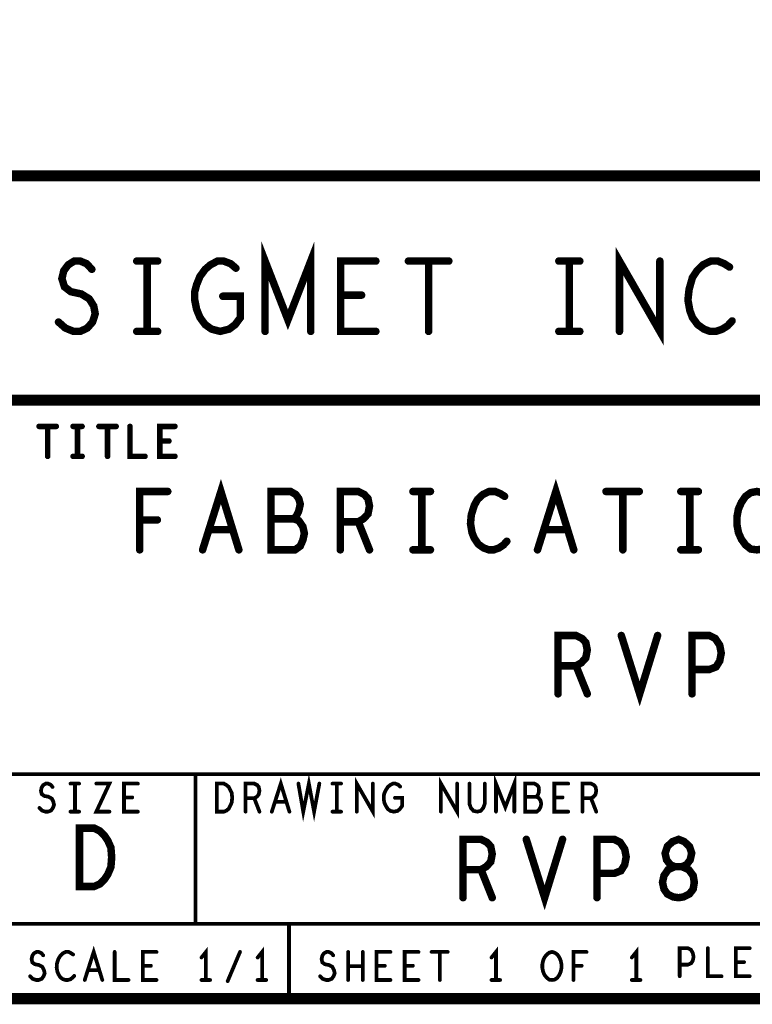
# Model space of a CAD drawing. Extents: x 28 to 61, y 24.9 to 46.
# Tile 60 of 86: x 56.9 to 58.9, y 24.9 to 27.6. Entities that reach past the tile are written whole.
import ezdxf

# ---------------------------------------------------------------- set-up
doc = ezdxf.new("R2010")
doc.units = 0
doc.layers.add('1', color=2, linetype='CONTINUOUS')

msp = doc.modelspace()

# ---------------------------------------------------------------- linework, layer by layer
at = {"layer": '1'}
for points, const_width in [([(27.97, 24.965), (60.97, 24.965), (60.97, 45.965), (27.97, 45.965), (27.97, 24.965)], 0.03), ([(60.97, 27.165), (54.77, 27.165), (54.77, 24.965)], 0.03), ([(57.556, 26.749), (57.556, 26.937), (57.617, 26.78), (57.678, 26.937), (57.678, 26.749)], 0.02), ([(58.503, 26.749), (58.503, 26.937), (58.611, 26.749), (58.611, 26.937)], 0.02), ([(57.004, 26.774), (57.022, 26.758), (57.044, 26.749), (57.062, 26.749), (57.081, 26.758), (57.095, 26.774), (57.102, 26.796), (57.098, 26.817), (57.086, 26.836), (57.065, 26.849), (57.037, 26.855), (57.02, 26.868), (57.013, 26.89), (57.018, 26.911), (57.03, 26.927), (57.046, 26.937), (57.062, 26.937), (57.079, 26.93), (57.093, 26.915)], 0.02), ([(57.213, 26.937), (57.269, 26.937)], 0.02), ([(57.241, 26.937), (57.241, 26.749)], 0.02), ([(57.443, 26.843), (57.49, 26.843), (57.49, 26.786), (57.476, 26.767), (57.46, 26.755), (57.436, 26.749), (57.413, 26.755), (57.396, 26.767), (57.382, 26.786), (57.373, 26.808), (57.368, 26.833), (57.368, 26.855), (57.373, 26.874), (57.382, 26.896), (57.396, 26.915), (57.41, 26.927), (57.429, 26.937), (57.445, 26.937), (57.464, 26.93), (57.478, 26.918)], 0.02), ([(57.852, 26.749), (57.758, 26.749), (57.758, 26.937), (57.852, 26.937)], 0.02), ([(57.939, 26.937), (58.047, 26.937)], 0.02), ([(57.993, 26.937), (57.993, 26.749)], 0.02), ([(58.341, 26.937), (58.397, 26.937)], 0.02), ([(58.369, 26.937), (58.369, 26.749)], 0.02), ([(58.797, 26.921), (58.783, 26.93), (58.766, 26.937), (58.747, 26.937), (58.726, 26.927), (58.71, 26.911), (58.698, 26.893), (58.689, 26.861), (58.686, 26.833), (58.691, 26.805), (58.698, 26.786), (58.712, 26.767), (58.729, 26.755), (58.745, 26.749), (58.761, 26.749), (58.778, 26.755), (58.792, 26.764), (58.804, 26.777)], 0.02), ([(57.814, 26.846), (57.758, 26.846)], 0.02), ([(57.213, 26.749), (57.269, 26.749)], 0.02), ([(58.341, 26.749), (58.397, 26.749)], 0.02), ([(48.77, 24.965), (48.77, 26.565), (54.77, 26.565), (60.97, 26.565)], 0.03), ([(56.952, 26.495), (56.998, 26.495)], 0.015), ([(56.975, 26.495), (56.975, 26.415)], 0.015), ([(57.043, 26.495), (57.067, 26.495)], 0.015), ([(57.055, 26.495), (57.055, 26.415)], 0.015), ([(57.112, 26.495), (57.158, 26.495)], 0.015), ([(57.135, 26.495), (57.135, 26.415)], 0.015), ([(57.195, 26.495), (57.195, 26.415), (57.235, 26.415)], 0.015), ([(57.315, 26.415), (57.275, 26.415), (57.275, 26.495), (57.315, 26.495)], 0.015), ([(57.299, 26.456), (57.275, 26.456)], 0.015), ([(57.043, 26.415), (57.067, 26.415)], 0.015), ([(57.389, 26.165), (57.438, 26.321), (57.486, 26.165)], 0.02), ([(58.284, 26.165), (58.333, 26.321), (58.381, 26.165)], 0.02), ([(57.221, 26.165), (57.221, 26.321), (57.296, 26.321)], 0.02), ([(57.632, 26.248), (57.64, 26.256), (57.646, 26.269), (57.65, 26.287), (57.646, 26.302), (57.638, 26.313), (57.624, 26.321), (57.572, 26.321), (57.572, 26.165), (57.636, 26.165), (57.65, 26.175), (57.657, 26.191), (57.661, 26.209), (57.657, 26.227), (57.646, 26.243), (57.632, 26.248), (57.572, 26.248)], 0.02), ([(57.757, 26.165), (57.757, 26.321), (57.805, 26.321), (57.821, 26.313), (57.831, 26.302), (57.835, 26.282), (57.831, 26.261), (57.819, 26.248), (57.805, 26.24), (57.757, 26.24)], 0.02), ([(57.951, 26.321), (57.998, 26.321)], 0.02), ([(57.975, 26.321), (57.975, 26.165)], 0.02), ([(58.196, 26.308), (58.185, 26.315), (58.171, 26.321), (58.155, 26.321), (58.138, 26.313), (58.124, 26.3), (58.115, 26.284), (58.107, 26.258), (58.105, 26.235), (58.109, 26.211), (58.115, 26.196), (58.126, 26.18), (58.14, 26.17), (58.154, 26.165), (58.167, 26.165), (58.181, 26.17), (58.193, 26.178), (58.202, 26.188)], 0.02), ([(58.467, 26.321), (58.556, 26.321)], 0.02), ([(58.512, 26.321), (58.512, 26.165)], 0.02), ([(58.667, 26.321), (58.714, 26.321)], 0.02), ([(58.691, 26.321), (58.691, 26.165)], 0.02), ([(58.87, 26.165), (58.854, 26.167), (58.84, 26.178), (58.829, 26.193), (58.821, 26.211), (58.817, 26.232), (58.817, 26.253), (58.821, 26.274), (58.829, 26.292), (58.84, 26.308), (58.854, 26.318), (58.87, 26.321), (58.885, 26.318), (58.899, 26.308), (58.91, 26.292), (58.918, 26.274), (58.922, 26.253), (58.922, 26.232), (58.918, 26.211), (58.91, 26.193), (58.899, 26.178), (58.885, 26.167), (58.87, 26.165)], 0.02), ([(57.268, 26.245), (57.221, 26.245)], 0.02), ([(57.805, 26.24), (57.835, 26.165)], 0.02), ([(57.469, 26.219), (57.406, 26.219)], 0.02), ([(58.364, 26.219), (58.301, 26.219)], 0.02), ([(57.951, 26.165), (57.998, 26.165)], 0.02), ([(58.667, 26.165), (58.714, 26.165)], 0.02), ([(58.339, 25.78), (58.339, 25.936), (58.387, 25.936), (58.403, 25.928), (58.413, 25.917), (58.417, 25.897), (58.413, 25.876), (58.401, 25.863), (58.387, 25.855), (58.339, 25.855)], 0.02), ([(58.508, 25.936), (58.557, 25.78), (58.605, 25.936)], 0.02), ([(58.697, 25.78), (58.697, 25.936), (58.743, 25.936), (58.759, 25.928), (58.771, 25.91), (58.775, 25.889), (58.771, 25.868), (58.761, 25.852), (58.743, 25.845), (58.697, 25.845)], 0.02), ([(58.387, 25.855), (58.417, 25.78)], 0.02), ([(56.87, 25.565), (60.97, 25.565)], 0.01), ([(57.37, 25.165), (57.37, 25.565)], 0.01), ([(57.645, 25.54), (57.658, 25.465), (57.673, 25.54), (57.687, 25.465), (57.701, 25.54)], 0.01), ([(58.173, 25.465), (58.173, 25.54), (58.198, 25.477), (58.222, 25.54), (58.222, 25.465)], 0.01), ([(56.953, 25.475), (56.96, 25.468), (56.969, 25.465), (56.976, 25.465), (56.984, 25.468), (56.989, 25.475), (56.992, 25.483), (56.99, 25.492), (56.986, 25.5), (56.977, 25.505), (56.966, 25.507), (56.959, 25.512), (56.957, 25.521), (56.959, 25.53), (56.963, 25.536), (56.97, 25.54), (56.976, 25.54), (56.983, 25.537), (56.988, 25.531)], 0.01), ([(57.036, 25.54), (57.059, 25.54)], 0.01), ([(57.048, 25.54), (57.048, 25.465)], 0.01), ([(57.105, 25.54), (57.14, 25.54), (57.105, 25.465), (57.14, 25.465)], 0.01), ([(57.216, 25.465), (57.179, 25.465), (57.179, 25.54), (57.216, 25.54)], 0.01), ([(57.427, 25.465), (57.427, 25.54), (57.446, 25.54), (57.453, 25.536), (57.459, 25.531), (57.463, 25.523), (57.467, 25.515), (57.468, 25.502), (57.467, 25.49), (57.463, 25.481), (57.459, 25.473), (57.453, 25.468), (57.446, 25.465), (57.427, 25.465)], 0.01), ([(57.504, 25.465), (57.504, 25.54), (57.527, 25.54), (57.535, 25.536), (57.539, 25.531), (57.541, 25.521), (57.539, 25.511), (57.534, 25.505), (57.527, 25.501), (57.504, 25.501)], 0.01), ([(57.574, 25.465), (57.598, 25.54), (57.621, 25.465)], 0.01), ([(57.736, 25.54), (57.759, 25.54)], 0.01), ([(57.748, 25.54), (57.748, 25.465)], 0.01), ([(57.801, 25.465), (57.801, 25.54), (57.844, 25.465), (57.844, 25.54)], 0.01), ([(57.903, 25.502), (57.922, 25.502), (57.922, 25.48), (57.916, 25.472), (57.91, 25.467), (57.9, 25.465), (57.891, 25.467), (57.884, 25.472), (57.879, 25.48), (57.875, 25.488), (57.873, 25.498), (57.873, 25.507), (57.875, 25.515), (57.879, 25.523), (57.884, 25.531), (57.89, 25.536), (57.898, 25.54), (57.904, 25.54), (57.912, 25.537), (57.917, 25.532)], 0.01), ([(58.026, 25.465), (58.026, 25.54), (58.069, 25.465), (58.069, 25.54)], 0.01), ([(58.102, 25.54), (58.102, 25.486), (58.106, 25.475), (58.113, 25.467), (58.123, 25.465), (58.132, 25.467), (58.139, 25.475), (58.143, 25.486), (58.143, 25.54)], 0.01), ([(58.28, 25.505), (58.284, 25.508), (58.287, 25.515), (58.288, 25.523), (58.287, 25.531), (58.283, 25.536), (58.276, 25.54), (58.251, 25.54), (58.251, 25.465), (58.282, 25.465), (58.288, 25.47), (58.292, 25.477), (58.294, 25.486), (58.292, 25.495), (58.287, 25.502), (58.28, 25.505), (58.251, 25.505)], 0.01), ([(58.366, 25.465), (58.329, 25.465), (58.329, 25.54), (58.366, 25.54)], 0.01), ([(58.404, 25.465), (58.404, 25.54), (58.427, 25.54), (58.435, 25.536), (58.439, 25.531), (58.441, 25.521), (58.439, 25.511), (58.434, 25.505), (58.427, 25.501), (58.404, 25.501)], 0.01), ([(57.201, 25.503), (57.179, 25.503)], 0.01), ([(58.351, 25.503), (58.329, 25.503)], 0.01), ([(57.527, 25.501), (57.541, 25.465)], 0.01), ([(57.612, 25.491), (57.583, 25.491)], 0.01), ([(58.427, 25.501), (58.441, 25.465)], 0.01), ([(57.036, 25.465), (57.059, 25.465)], 0.01), ([(57.736, 25.465), (57.759, 25.465)], 0.01), ([(57.06, 25.265), (57.06, 25.421), (57.099, 25.421), (57.115, 25.413), (57.126, 25.402), (57.136, 25.387), (57.144, 25.369), (57.146, 25.343), (57.144, 25.317), (57.136, 25.298), (57.126, 25.283), (57.115, 25.272), (57.099, 25.265), (57.06, 25.265)], 0.02), ([(58.661, 25.235), (58.674, 25.237), (58.69, 25.245), (58.7, 25.258), (58.703, 25.276), (58.7, 25.294), (58.688, 25.31), (58.67, 25.318), (58.651, 25.318), (58.639, 25.323), (58.629, 25.336), (58.625, 25.354), (58.631, 25.372), (58.645, 25.385), (58.661, 25.391), (58.676, 25.385), (58.69, 25.372), (58.696, 25.354), (58.692, 25.336), (58.682, 25.323), (58.67, 25.318), (58.651, 25.318), (58.633, 25.31), (58.622, 25.294), (58.618, 25.276), (58.622, 25.258), (58.631, 25.245), (58.647, 25.237), (58.661, 25.235)], 0.02), ([(58.085, 25.235), (58.085, 25.391), (58.133, 25.391), (58.149, 25.383), (58.159, 25.372), (58.163, 25.352), (58.159, 25.331), (58.147, 25.318), (58.133, 25.31), (58.085, 25.31)], 0.02), ([(58.254, 25.391), (58.303, 25.235), (58.351, 25.391)], 0.02), ([(58.443, 25.235), (58.443, 25.391), (58.489, 25.391), (58.505, 25.383), (58.517, 25.365), (58.521, 25.344), (58.517, 25.323), (58.507, 25.307), (58.489, 25.3), (58.443, 25.3)], 0.02), ([(58.133, 25.31), (58.163, 25.235)], 0.02), ([(60.97, 25.165), (56.87, 25.165)], 0.01), ([(57.62, 25.165), (57.62, 24.965)], 0.01), ([(56.928, 25.025), (56.935, 25.018), (56.944, 25.015), (56.951, 25.015), (56.959, 25.018), (56.964, 25.025), (56.967, 25.033), (56.965, 25.042), (56.961, 25.05), (56.952, 25.055), (56.941, 25.057), (56.934, 25.062), (56.932, 25.071), (56.934, 25.08), (56.938, 25.086), (56.945, 25.09), (56.951, 25.09), (56.958, 25.087), (56.963, 25.081)], 0.01), ([(57.043, 25.083), (57.037, 25.087), (57.031, 25.09), (57.023, 25.09), (57.015, 25.086), (57.009, 25.08), (57.004, 25.072), (57, 25.06), (56.999, 25.048), (57.001, 25.037), (57.004, 25.03), (57.009, 25.022), (57.016, 25.017), (57.023, 25.015), (57.029, 25.015), (57.036, 25.017), (57.041, 25.021), (57.046, 25.026)], 0.01), ([(57.074, 25.015), (57.098, 25.09), (57.121, 25.015)], 0.01), ([(57.154, 25.09), (57.154, 25.015), (57.191, 25.015)], 0.01), ([(57.266, 25.015), (57.229, 25.015), (57.229, 25.09), (57.266, 25.09)], 0.01), ([(57.398, 25.015), (57.398, 25.09), (57.386, 25.075)], 0.01), ([(57.456, 25.012), (57.489, 25.09)], 0.01), ([(57.548, 25.015), (57.548, 25.09), (57.536, 25.075)], 0.01), ([(57.703, 25.025), (57.71, 25.018), (57.719, 25.015), (57.726, 25.015), (57.734, 25.018), (57.739, 25.025), (57.742, 25.033), (57.74, 25.042), (57.736, 25.05), (57.727, 25.055), (57.716, 25.057), (57.709, 25.062), (57.707, 25.071), (57.709, 25.08), (57.713, 25.086), (57.72, 25.09), (57.726, 25.09), (57.733, 25.087), (57.738, 25.081)], 0.01), ([(57.778, 25.015), (57.778, 25.09)], 0.01), ([(57.817, 25.09), (57.817, 25.015)], 0.01), ([(57.891, 25.015), (57.854, 25.015), (57.854, 25.09), (57.891, 25.09)], 0.01), ([(57.966, 25.015), (57.929, 25.015), (57.929, 25.09), (57.966, 25.09)], 0.01), ([(58.001, 25.09), (58.044, 25.09)], 0.01), ([(58.023, 25.09), (58.023, 25.015)], 0.01), ([(58.173, 25.015), (58.173, 25.09), (58.161, 25.075)], 0.01), ([(58.323, 25.015), (58.315, 25.016), (58.309, 25.021), (58.303, 25.028), (58.299, 25.037), (58.297, 25.047), (58.297, 25.057), (58.299, 25.067), (58.303, 25.076), (58.309, 25.083), (58.315, 25.088), (58.323, 25.09), (58.33, 25.088), (58.337, 25.083), (58.342, 25.076), (58.346, 25.067), (58.348, 25.057), (58.348, 25.047), (58.346, 25.037), (58.342, 25.028), (58.337, 25.021), (58.33, 25.016), (58.323, 25.015)], 0.01), ([(58.38, 25.015), (58.38, 25.09), (58.415, 25.09)], 0.01), ([(58.548, 25.015), (58.548, 25.09), (58.536, 25.075)], 0.01), ([(58.664, 25.025), (58.664, 25.1), (58.686, 25.1), (58.694, 25.096), (58.699, 25.087), (58.701, 25.077), (58.699, 25.067), (58.695, 25.06), (58.686, 25.056), (58.664, 25.056)], 0.01), ([(58.739, 25.1), (58.739, 25.025), (58.776, 25.025)], 0.01), ([(58.851, 25.025), (58.814, 25.025), (58.814, 25.1), (58.851, 25.1)], 0.01), ([(58.836, 25.063), (58.814, 25.063)], 0.01), ([(57.112, 25.041), (57.083, 25.041)], 0.01), ([(57.251, 25.053), (57.229, 25.053)], 0.01), ([(57.817, 25.052), (57.778, 25.052)], 0.01), ([(57.876, 25.053), (57.854, 25.053)], 0.01), ([(57.951, 25.053), (57.929, 25.053)], 0.01), ([(58.402, 25.053), (58.38, 25.053)], 0.01), ([(57.386, 25.015), (57.409, 25.015)], 0.01), ([(57.536, 25.015), (57.559, 25.015)], 0.01), ([(58.161, 25.015), (58.184, 25.015)], 0.01), ([(58.536, 25.015), (58.559, 25.015)], 0.01)]:
    msp.add_lwpolyline(points, dxfattribs=dict(at, const_width=const_width))
for points, const_width in [([(57.218, 26.937, 1), (57.208, 26.937, 1)], 0.01), ([(57.246, 26.937, 1), (57.236, 26.937, 1)], 0.01), ([(57.274, 26.937, 1), (57.264, 26.937, 1)], 0.01), ([(57.857, 26.937, 1), (57.847, 26.937, 1)], 0.01), ([(57.944, 26.937, 1), (57.934, 26.937, 1)], 0.01), ([(57.998, 26.937, 1), (57.988, 26.937, 1)], 0.01), ([(58.052, 26.937, 1), (58.042, 26.937, 1)], 0.01), ([(58.346, 26.937, 1), (58.336, 26.937, 1)], 0.01), ([(58.374, 26.937, 1), (58.364, 26.937, 1)], 0.01), ([(58.402, 26.937, 1), (58.392, 26.937, 1)], 0.01), ([(58.616, 26.937, 1), (58.606, 26.937, 1)], 0.01), ([(58.802, 26.921, 1), (58.792, 26.921, 1)], 0.01), ([(57.098, 26.915, 1), (57.088, 26.915, 1)], 0.01), ([(57.483, 26.918, 1), (57.473, 26.918, 1)], 0.01), ([(57.448, 26.843, 1), (57.438, 26.843, 1)], 0.01), ([(57.763, 26.846, 1), (57.753, 26.846, 1)], 0.01), ([(57.819, 26.846, 1), (57.809, 26.846, 1)], 0.01), ([(57.009, 26.774, 1), (56.999, 26.774, 1)], 0.01), ([(58.809, 26.777, 1), (58.799, 26.777, 1)], 0.01), ([(57.218, 26.749, 1), (57.208, 26.749, 1)], 0.01), ([(57.246, 26.749, 1), (57.236, 26.749, 1)], 0.01), ([(57.274, 26.749, 1), (57.264, 26.749, 1)], 0.01), ([(57.561, 26.749, 1), (57.551, 26.749, 1)], 0.01), ([(57.683, 26.749, 1), (57.673, 26.749, 1)], 0.01), ([(57.857, 26.749, 1), (57.847, 26.749, 1)], 0.01), ([(57.998, 26.749, 1), (57.988, 26.749, 1)], 0.01), ([(58.346, 26.749, 1), (58.336, 26.749, 1)], 0.01), ([(58.374, 26.749, 1), (58.364, 26.749, 1)], 0.01), ([(58.402, 26.749, 1), (58.392, 26.749, 1)], 0.01), ([(58.508, 26.749, 1), (58.498, 26.749, 1)], 0.01), ([(56.9558, 26.495, 1), (56.9483, 26.495, 1)], 0.0075), ([(56.9787, 26.495, 1), (56.9712, 26.495, 1)], 0.0075), ([(57.0018, 26.495, 1), (56.9943, 26.495, 1)], 0.0075), ([(57.0468, 26.495, 1), (57.0393, 26.495, 1)], 0.0075), ([(57.0588, 26.495, 1), (57.0513, 26.495, 1)], 0.0075), ([(57.0707, 26.495, 1), (57.0632, 26.495, 1)], 0.0075), ([(57.1157, 26.495, 1), (57.1082, 26.495, 1)], 0.0075), ([(57.1388, 26.495, 1), (57.1313, 26.495, 1)], 0.0075), ([(57.1617, 26.495, 1), (57.1542, 26.495, 1)], 0.0075), ([(57.1987, 26.495, 1), (57.1912, 26.495, 1)], 0.0075), ([(57.3188, 26.495, 1), (57.3113, 26.495, 1)], 0.0075), ([(57.2788, 26.456, 1), (57.2713, 26.456, 1)], 0.0075), ([(57.3028, 26.456, 1), (57.2953, 26.456, 1)], 0.0075), ([(56.9787, 26.415, 1), (56.9712, 26.415, 1)], 0.0075), ([(57.0468, 26.415, 1), (57.0393, 26.415, 1)], 0.0075), ([(57.0588, 26.415, 1), (57.0513, 26.415, 1)], 0.0075), ([(57.0707, 26.415, 1), (57.0632, 26.415, 1)], 0.0075), ([(57.1388, 26.415, 1), (57.1313, 26.415, 1)], 0.0075), ([(57.2388, 26.415, 1), (57.2313, 26.415, 1)], 0.0075), ([(57.3188, 26.415, 1), (57.3113, 26.415, 1)], 0.0075), ([(57.301, 26.321, 1), (57.291, 26.321, 1)], 0.01), ([(57.956, 26.321, 1), (57.946, 26.321, 1)], 0.01), ([(57.98, 26.321, 1), (57.97, 26.321, 1)], 0.01), ([(58.003, 26.321, 1), (57.993, 26.321, 1)], 0.01), ([(58.472, 26.321, 1), (58.462, 26.321, 1)], 0.01), ([(58.517, 26.321, 1), (58.507, 26.321, 1)], 0.01), ([(58.561, 26.321, 1), (58.551, 26.321, 1)], 0.01), ([(58.672, 26.321, 1), (58.662, 26.321, 1)], 0.01), ([(58.696, 26.321, 1), (58.686, 26.321, 1)], 0.01), ([(58.719, 26.321, 1), (58.709, 26.321, 1)], 0.01), ([(58.201, 26.308, 1), (58.191, 26.308, 1)], 0.01), ([(57.226, 26.245, 1), (57.216, 26.245, 1)], 0.01), ([(57.273, 26.245, 1), (57.263, 26.245, 1)], 0.01), ([(57.577, 26.248, 1), (57.567, 26.248, 1)], 0.01), ([(57.637, 26.248, 1), (57.627, 26.248, 1)], 0.01), ([(57.762, 26.24, 1), (57.752, 26.24, 1)], 0.01), ([(57.81, 26.24, 1), (57.8, 26.24, 1)], 0.01), ([(57.411, 26.219, 1), (57.401, 26.219, 1)], 0.01), ([(57.474, 26.219, 1), (57.464, 26.219, 1)], 0.01), ([(58.306, 26.219, 1), (58.296, 26.219, 1)], 0.01), ([(58.369, 26.219, 1), (58.359, 26.219, 1)], 0.01), ([(58.207, 26.188, 1), (58.197, 26.188, 1)], 0.01), ([(57.226, 26.165, 1), (57.216, 26.165, 1)], 0.01), ([(57.394, 26.165, 1), (57.384, 26.165, 1)], 0.01), ([(57.491, 26.165, 1), (57.481, 26.165, 1)], 0.01), ([(57.762, 26.165, 1), (57.752, 26.165, 1)], 0.01), ([(57.84, 26.165, 1), (57.83, 26.165, 1)], 0.01), ([(57.956, 26.165, 1), (57.946, 26.165, 1)], 0.01), ([(57.98, 26.165, 1), (57.97, 26.165, 1)], 0.01), ([(58.003, 26.165, 1), (57.993, 26.165, 1)], 0.01), ([(58.289, 26.165, 1), (58.279, 26.165, 1)], 0.01), ([(58.386, 26.165, 1), (58.376, 26.165, 1)], 0.01), ([(58.517, 26.165, 1), (58.507, 26.165, 1)], 0.01), ([(58.672, 26.165, 1), (58.662, 26.165, 1)], 0.01), ([(58.696, 26.165, 1), (58.686, 26.165, 1)], 0.01), ([(58.719, 26.165, 1), (58.709, 26.165, 1)], 0.01), ([(58.513, 25.936, 1), (58.503, 25.936, 1)], 0.01), ([(58.61, 25.936, 1), (58.6, 25.936, 1)], 0.01), ([(58.344, 25.855, 1), (58.334, 25.855, 1)], 0.01), ([(58.392, 25.855, 1), (58.382, 25.855, 1)], 0.01), ([(58.702, 25.845, 1), (58.692, 25.845, 1)], 0.01), ([(58.344, 25.78, 1), (58.334, 25.78, 1)], 0.01), ([(58.422, 25.78, 1), (58.412, 25.78, 1)], 0.01), ([(58.702, 25.78, 1), (58.692, 25.78, 1)], 0.01), ([(57.3725, 25.565, 1), (57.3675, 25.565, 1)], 0.005), ([(56.9905, 25.531, 1), (56.9855, 25.531, 1)], 0.005), ([(57.0385, 25.54, 1), (57.0335, 25.54, 1)], 0.005), ([(57.0505, 25.54, 1), (57.0455, 25.54, 1)], 0.005), ([(57.0615, 25.54, 1), (57.0565, 25.54, 1)], 0.005), ([(57.1075, 25.54, 1), (57.1025, 25.54, 1)], 0.005), ([(57.2185, 25.54, 1), (57.2135, 25.54, 1)], 0.005), ([(57.6475, 25.54, 1), (57.6425, 25.54, 1)], 0.005), ([(57.7035, 25.54, 1), (57.6985, 25.54, 1)], 0.005), ([(57.7385, 25.54, 1), (57.7335, 25.54, 1)], 0.005), ([(57.7505, 25.54, 1), (57.7455, 25.54, 1)], 0.005), ([(57.7615, 25.54, 1), (57.7565, 25.54, 1)], 0.005), ([(57.8465, 25.54, 1), (57.8415, 25.54, 1)], 0.005), ([(57.9195, 25.532, 1), (57.9145, 25.532, 1)], 0.005), ([(58.0715, 25.54, 1), (58.0665, 25.54, 1)], 0.005), ([(58.1045, 25.54, 1), (58.0995, 25.54, 1)], 0.005), ([(58.1455, 25.54, 1), (58.1405, 25.54, 1)], 0.005), ([(58.3685, 25.54, 1), (58.3635, 25.54, 1)], 0.005), ([(57.1815, 25.503, 1), (57.1765, 25.503, 1)], 0.005), ([(57.2035, 25.503, 1), (57.1985, 25.503, 1)], 0.005), ([(57.9055, 25.502, 1), (57.9005, 25.502, 1)], 0.005), ([(58.2535, 25.505, 1), (58.2485, 25.505, 1)], 0.005), ([(58.2825, 25.505, 1), (58.2775, 25.505, 1)], 0.005), ([(58.3315, 25.503, 1), (58.3265, 25.503, 1)], 0.005), ([(58.3535, 25.503, 1), (58.3485, 25.503, 1)], 0.005), ([(57.5065, 25.501, 1), (57.5015, 25.501, 1)], 0.005), ([(57.5295, 25.501, 1), (57.5245, 25.501, 1)], 0.005), ([(57.5855, 25.491, 1), (57.5805, 25.491, 1)], 0.005), ([(57.6145, 25.491, 1), (57.6095, 25.491, 1)], 0.005), ([(58.4065, 25.501, 1), (58.4015, 25.501, 1)], 0.005), ([(58.4295, 25.501, 1), (58.4245, 25.501, 1)], 0.005), ([(56.9555, 25.475, 1), (56.9505, 25.475, 1)], 0.005), ([(57.0385, 25.465, 1), (57.0335, 25.465, 1)], 0.005), ([(57.0505, 25.465, 1), (57.0455, 25.465, 1)], 0.005), ([(57.0615, 25.465, 1), (57.0565, 25.465, 1)], 0.005), ([(57.1425, 25.465, 1), (57.1375, 25.465, 1)], 0.005), ([(57.2185, 25.465, 1), (57.2135, 25.465, 1)], 0.005), ([(57.4295, 25.465, 1), (57.4245, 25.465, 1)], 0.005), ([(57.4295, 25.465, 1), (57.4245, 25.465, 1)], 0.005), ([(57.5065, 25.465, 1), (57.5015, 25.465, 1)], 0.005), ([(57.5435, 25.465, 1), (57.5385, 25.465, 1)], 0.005), ([(57.5765, 25.465, 1), (57.5715, 25.465, 1)], 0.005), ([(57.6235, 25.465, 1), (57.6185, 25.465, 1)], 0.005), ([(57.7385, 25.465, 1), (57.7335, 25.465, 1)], 0.005), ([(57.7505, 25.465, 1), (57.7455, 25.465, 1)], 0.005), ([(57.7615, 25.465, 1), (57.7565, 25.465, 1)], 0.005), ([(57.8035, 25.465, 1), (57.7985, 25.465, 1)], 0.005), ([(58.0285, 25.465, 1), (58.0235, 25.465, 1)], 0.005), ([(58.1755, 25.465, 1), (58.1705, 25.465, 1)], 0.005), ([(58.2245, 25.465, 1), (58.2195, 25.465, 1)], 0.005), ([(58.3685, 25.465, 1), (58.3635, 25.465, 1)], 0.005), ([(58.4065, 25.465, 1), (58.4015, 25.465, 1)], 0.005), ([(58.4435, 25.465, 1), (58.4385, 25.465, 1)], 0.005), ([(58.259, 25.391, 1), (58.249, 25.391, 1)], 0.01), ([(58.356, 25.391, 1), (58.346, 25.391, 1)], 0.01), ([(58.09, 25.31, 1), (58.08, 25.31, 1)], 0.01), ([(58.138, 25.31, 1), (58.128, 25.31, 1)], 0.01), ([(58.448, 25.3, 1), (58.438, 25.3, 1)], 0.01), ([(57.065, 25.265, 1), (57.055, 25.265, 1)], 0.01), ([(57.065, 25.265, 1), (57.055, 25.265, 1)], 0.01), ([(58.09, 25.235, 1), (58.08, 25.235, 1)], 0.01), ([(58.168, 25.235, 1), (58.158, 25.235, 1)], 0.01), ([(58.448, 25.235, 1), (58.438, 25.235, 1)], 0.01), ([(58.666, 25.235, 1), (58.656, 25.235, 1)], 0.01), ([(58.666, 25.235, 1), (58.656, 25.235, 1)], 0.01), ([(57.3725, 25.165, 1), (57.3675, 25.165, 1)], 0.005), ([(57.6225, 25.165, 1), (57.6175, 25.165, 1)], 0.005), ([(56.9655, 25.081, 1), (56.9605, 25.081, 1)], 0.005), ([(57.0455, 25.083, 1), (57.0405, 25.083, 1)], 0.005), ([(57.1565, 25.09, 1), (57.1515, 25.09, 1)], 0.005), ([(57.2685, 25.09, 1), (57.2635, 25.09, 1)], 0.005), ([(57.4915, 25.09, 1), (57.4865, 25.09, 1)], 0.005), ([(57.7405, 25.081, 1), (57.7355, 25.081, 1)], 0.005), ([(57.7805, 25.09, 1), (57.7755, 25.09, 1)], 0.005), ([(57.8195, 25.09, 1), (57.8145, 25.09, 1)], 0.005), ([(57.8935, 25.09, 1), (57.8885, 25.09, 1)], 0.005), ([(57.9685, 25.09, 1), (57.9635, 25.09, 1)], 0.005), ([(58.0035, 25.09, 1), (57.9985, 25.09, 1)], 0.005), ([(58.0255, 25.09, 1), (58.0205, 25.09, 1)], 0.005), ([(58.0465, 25.09, 1), (58.0415, 25.09, 1)], 0.005), ([(58.4175, 25.09, 1), (58.4125, 25.09, 1)], 0.005), ([(58.7415, 25.1, 1), (58.7365, 25.1, 1)], 0.005), ([(58.8535, 25.1, 1), (58.8485, 25.1, 1)], 0.005), ([(57.3885, 25.075, 1), (57.3835, 25.075, 1)], 0.005), ([(57.5385, 25.075, 1), (57.5335, 25.075, 1)], 0.005), ([(58.1635, 25.075, 1), (58.1585, 25.075, 1)], 0.005), ([(58.5385, 25.075, 1), (58.5335, 25.075, 1)], 0.005), ([(58.6665, 25.056, 1), (58.6615, 25.056, 1)], 0.005), ([(58.8165, 25.063, 1), (58.8115, 25.063, 1)], 0.005), ([(58.8385, 25.063, 1), (58.8335, 25.063, 1)], 0.005), ([(57.0855, 25.041, 1), (57.0805, 25.041, 1)], 0.005), ([(57.1145, 25.041, 1), (57.1095, 25.041, 1)], 0.005), ([(57.2315, 25.053, 1), (57.2265, 25.053, 1)], 0.005), ([(57.2535, 25.053, 1), (57.2485, 25.053, 1)], 0.005), ([(57.7805, 25.052, 1), (57.7755, 25.052, 1)], 0.005), ([(57.8195, 25.052, 1), (57.8145, 25.052, 1)], 0.005), ([(57.8565, 25.053, 1), (57.8515, 25.053, 1)], 0.005), ([(57.8785, 25.053, 1), (57.8735, 25.053, 1)], 0.005), ([(57.9315, 25.053, 1), (57.9265, 25.053, 1)], 0.005), ([(57.9535, 25.053, 1), (57.9485, 25.053, 1)], 0.005), ([(58.3825, 25.053, 1), (58.3775, 25.053, 1)], 0.005), ([(58.4045, 25.053, 1), (58.3995, 25.053, 1)], 0.005), ([(56.9305, 25.025, 1), (56.9255, 25.025, 1)], 0.005), ([(57.0485, 25.026, 1), (57.0435, 25.026, 1)], 0.005), ([(57.0765, 25.015, 1), (57.0715, 25.015, 1)], 0.005), ([(57.1235, 25.015, 1), (57.1185, 25.015, 1)], 0.005), ([(57.1935, 25.015, 1), (57.1885, 25.015, 1)], 0.005), ([(57.2685, 25.015, 1), (57.2635, 25.015, 1)], 0.005), ([(57.3885, 25.015, 1), (57.3835, 25.015, 1)], 0.005), ([(57.4005, 25.015, 1), (57.3955, 25.015, 1)], 0.005), ([(57.4115, 25.015, 1), (57.4065, 25.015, 1)], 0.005), ([(57.4585, 25.012, 1), (57.4535, 25.012, 1)], 0.005), ([(57.5385, 25.015, 1), (57.5335, 25.015, 1)], 0.005), ([(57.5505, 25.015, 1), (57.5455, 25.015, 1)], 0.005), ([(57.5615, 25.015, 1), (57.5565, 25.015, 1)], 0.005), ([(57.7055, 25.025, 1), (57.7005, 25.025, 1)], 0.005), ([(57.7805, 25.015, 1), (57.7755, 25.015, 1)], 0.005), ([(57.8195, 25.015, 1), (57.8145, 25.015, 1)], 0.005), ([(57.8935, 25.015, 1), (57.8885, 25.015, 1)], 0.005), ([(57.9685, 25.015, 1), (57.9635, 25.015, 1)], 0.005), ([(58.0255, 25.015, 1), (58.0205, 25.015, 1)], 0.005), ([(58.1635, 25.015, 1), (58.1585, 25.015, 1)], 0.005), ([(58.1755, 25.015, 1), (58.1705, 25.015, 1)], 0.005), ([(58.1865, 25.015, 1), (58.1815, 25.015, 1)], 0.005), ([(58.3255, 25.015, 1), (58.3205, 25.015, 1)], 0.005), ([(58.3255, 25.015, 1), (58.3205, 25.015, 1)], 0.005), ([(58.3825, 25.015, 1), (58.3775, 25.015, 1)], 0.005), ([(58.5385, 25.015, 1), (58.5335, 25.015, 1)], 0.005), ([(58.5505, 25.015, 1), (58.5455, 25.015, 1)], 0.005), ([(58.5615, 25.015, 1), (58.5565, 25.015, 1)], 0.005), ([(58.6665, 25.025, 1), (58.6615, 25.025, 1)], 0.005), ([(58.7785, 25.025, 1), (58.7735, 25.025, 1)], 0.005), ([(58.8535, 25.025, 1), (58.8485, 25.025, 1)], 0.005), ([(57.6225, 24.965, 1), (57.6175, 24.965, 1)], 0.005)]:
    msp.add_lwpolyline(points, format="xyb", close=True, dxfattribs=dict(at, const_width=const_width))

doc.saveas('drawing.dxf')
